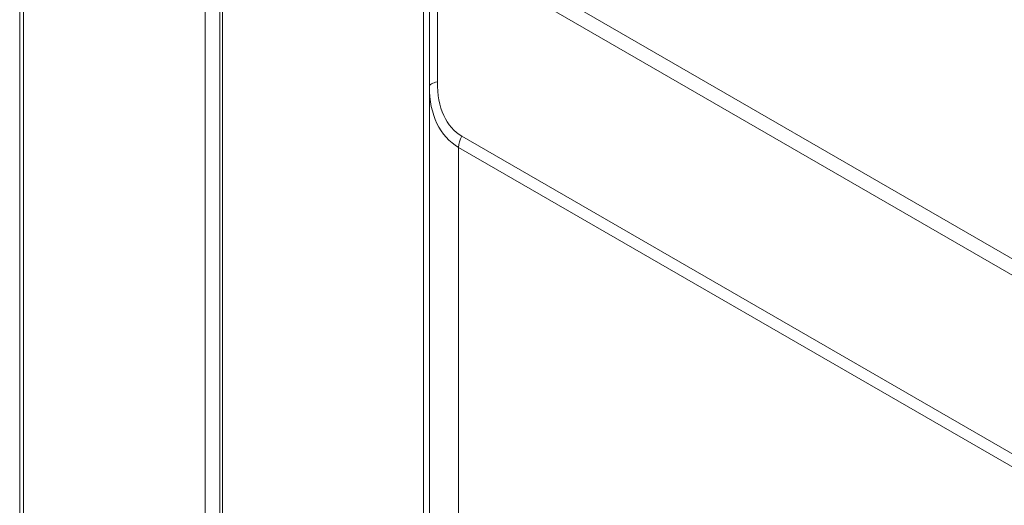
# Model space of a CAD drawing. Header units: millimetres. Extents: x 0 to 1118, y 0 to 864.
# Tile 188 of 256: x 561.91 to 574.21, y 89.69 to 95.76. Entities that reach past the tile are written whole.
import ezdxf

# ---------------------------------------------------------------- set-up
doc = ezdxf.new("R2010")
doc.units = ezdxf.units.MM

msp = doc.modelspace()

# ---------------------------------------------------------------- linework, layer by layer
at = {"color": 9, "linetype": 'Continuous', "lineweight": 0}
for p, q in [((561.9107, 87.1988), (561.9107, 128.9799)), ((561.9573, 128.9722), (561.9573, 87.1911)), ((564.4462, 128.2697), (564.4462, 87.8922)), ((567.1817, 96.8837), (587.4735, 85.1695)), ((566.9567, 87.3058), (566.9567, 96.7538)), ((567.1299, 96.7095), (567.1299, 94.9775)), ((587.4217, 84.9953), (567.1299, 96.7095)), ((567.4374, 94.2977), (585.1793, 84.0556)), ((585.1378, 83.9162), (567.396, 94.1583)), ((567.396, 94.1583), (567.396, 86.9448))]:
    msp.add_line(p, q, dxfattribs=at)
at = {"color": 7, "linetype": 'Continuous', "lineweight": 15}
for p, q in [((564.2284, 128.3954), (564.2284, 87.8613)), ((564.4096, 128.2908), (564.4096, 87.9143)), ((567.0299, 94.9197), (567.0299, 96.6517)), ((567.0299, 87.2039), (567.0299, 94.9197))]:
    msp.add_line(p, q, dxfattribs=at)
at = {"color": 9, "linetype": 'Continuous', "lineweight": 0, "flags": 128}
msp.add_lwpolyline([(567.0299, 94.9197), (567.0316, 94.9284), (567.0367, 94.937), (567.0451, 94.9452), (567.0567, 94.9531), (567.0712, 94.9603), (567.0885, 94.9669), (567.1081, 94.9726), (567.1299, 94.9775)], dxfattribs=at)
at = {"color": 9, "linetype": 'Continuous', "lineweight": 0}
msp.add_arc((567.6844, 94.1485), 0.2886, 148.85627, 178.0435, dxfattribs=at)
for centre, major_axis, ratio, start_param, end_param in [((568.2799, 95.526), (0.9283, 1.3395), 0.6249454, 2.4078188, 3.193217), ((568.1799, 95.5837), (0.7425, 1.286), 0.5773346, 2.3562351, 3.1416333)]:
    msp.add_ellipse(centre, major_axis=major_axis, ratio=ratio, start_param=start_param, end_param=end_param, dxfattribs=at)

doc.saveas('drawing.dxf')
